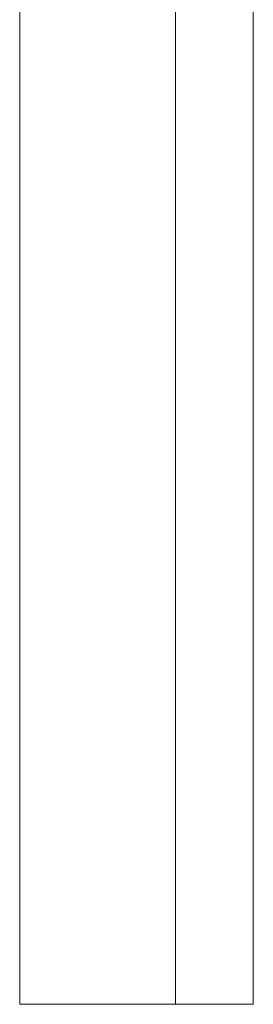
# Model space of a CAD drawing. Header units: metres. Extents: x 397.7 to 427.5, y 12.6 to 28.4.
# Tile 25 of 124: x 404.4383 to 404.4683, y 26.2239 to 26.3506. Entities that reach past the tile are written whole.
import ezdxf

# ---------------------------------------------------------------- set-up
doc = ezdxf.new("R2010")
doc.units = ezdxf.units.M
doc.layers.add('A-GENM-____-OTLN', color=7, linetype='Continuous', lineweight=18)

# ---------------------------------------------------------------- blocks, each defined once
blk = doc.blocks.new('Family - LONDR55-XX_ZZ-ARQ-CAA-M3D-Londres55-151283-08_CLI_AIRE_P5')
at = {"layer": 'A-GENM-____-OTLN', "color": 253, "true_color": 0xaaaaaa}
for p, q in [((0.6, 0.03), (0, 0.03)), ((0, 0.03), (0, 0.01)), ((0, 0.03), (0, 0.01)), ((0.6, 0.03), (0, 0.03)), ((0, 0.01), (0.6, 0.01)), ((0, 0.01), (0.6, 0.01)), ((0.6, 0.01), (0, 0.01)), ((0, 0.01), (0, 0)), ((0, 0), (0, 0.01)), ((0, 0.01), (0.6, 0.01)), ((0, 0), (0.6, 0)), ((0.6, 0), (0, 0))]:
    blk.add_line(p, q, dxfattribs=at)
blk = doc.blocks.new('Family - Mirall P5-151289-08_CLI_AIRE_P5')
blk.add_blockref('Family - LONDR55-XX_ZZ-ARQ-CAA-M3D-Londres55-151283-08_CLI_AIRE_P5', (0, 0))
blk = doc.blocks.new('LONDR55-XX_ZZ-ARQ-CAA-M3D-Londres55_ifc-1-08_CLI_AIRE_P5')
at = {"layer": 'A-GENM-____-OTLN', "color": 253, "lineweight": 18, "true_color": 0xaaaaaa, "rotation": 90}
blk.add_blockref('Family - Mirall P5-151289-08_CLI_AIRE_P5', (404.46831, 26.22386), dxfattribs=at)

msp = doc.modelspace()

# ---------------------------------------------------------------- block references
at = {"lineweight": 5}
msp.add_blockref('LONDR55-XX_ZZ-ARQ-CAA-M3D-Londres55_ifc-1-08_CLI_AIRE_P5', (0, 0), dxfattribs=at)

doc.saveas('drawing.dxf')
